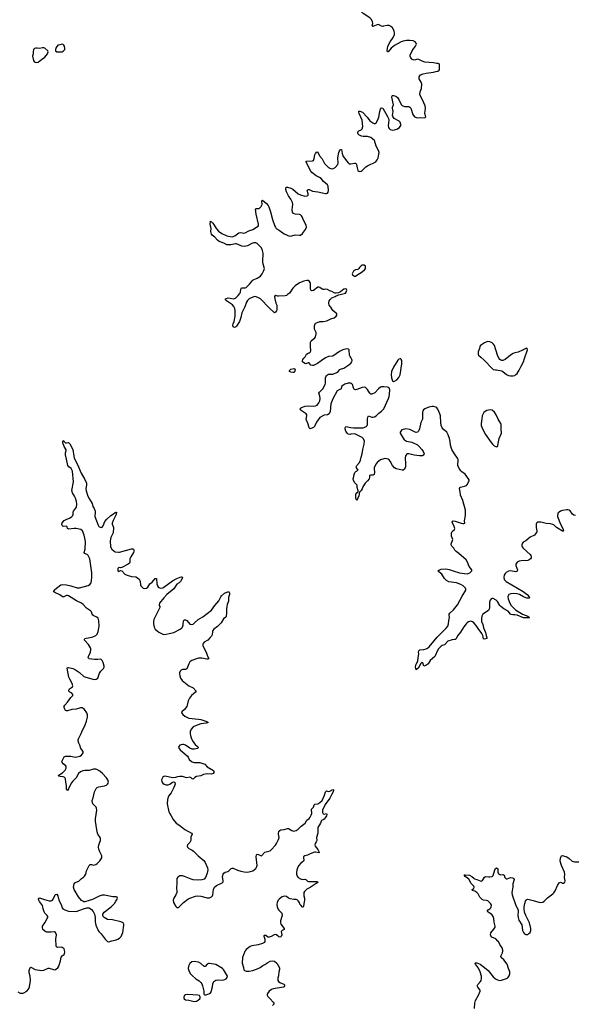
# Model space of a CAD drawing. Header units: inches. Extents: x 1550860 to 1685816, y 509127 to 640511.
# Tile 61 of 91: x 1613886 to 1624146, y 581949 to 600122. Entities that reach past the tile are written whole.
import ezdxf

# ---------------------------------------------------------------- set-up
doc = ezdxf.new("R2010")
doc.units = ezdxf.units.IN
doc.header["$MEASUREMENT"] = 0
for name, color, linetype in [('B6518', 7, 'Continuous'), ('B6519', 7, 'Continuous'), ('B6528', 7, 'Continuous'), ('B6529', 7, 'Continuous'), ('B6620', 7, 'Continuous')]:
    doc.layers.add(name, color=color, linetype=linetype)

msp = doc.modelspace()

# ---------------------------------------------------------------- linework, layer by layer
at = {"layer": 'B6518', "color": 6, "elevation": 600}
for points in [[(1613850, 582177), (1613896, 582156), (1613950, 582157), (1614021, 582190), (1614052, 582230), (1614067, 582270), (1614083, 582390), (1614077, 582470), (1614064, 582530), (1614061, 582570), (1614071, 582609), (1614090, 582636), (1614170, 582594), (1614287, 582573), (1614330, 582577), (1614410, 582616), (1614430, 582618), (1614510, 582589), (1614530, 582587), (1614550, 582592), (1614590, 582622), (1614610, 582650), (1614637, 582750), (1614650, 582817), (1614670, 582842), (1614709, 582870), (1614715, 582885), (1614718, 582910), (1614714, 582950), (1614705, 582970), (1614690, 582985), (1614670, 582997), (1614650, 583001), (1614590, 582995), (1614563, 583010), (1614557, 583030), (1614556, 583150), (1614564, 583230), (1614550, 583273), (1614529, 583289), (1614470, 583282), (1614390, 583280), (1614370, 583285), (1614350, 583297), (1614313, 583330), (1614307, 583367), (1614310, 583390), (1614353, 583450), (1614396, 583530), (1614404, 583550), (1614403, 583570), (1614392, 583590), (1614352, 583632), (1614338, 583658), (1614319, 583710), (1614305, 583770), (1614290, 583796), (1614250, 583844), (1614239, 583870), (1614234, 583890), (1614241, 583910), (1614250, 583914), (1614270, 583910), (1614342, 583882), (1614430, 583860), (1614470, 583860), (1614490, 583871), (1614504, 583890), (1614544, 583970), (1614550, 583976), (1614570, 583982), (1614590, 583951), (1614610, 583874), (1614655, 583790), (1614669, 583730), (1614685, 583710), (1614722, 583690), (1614789, 583671), (1614910, 583662), (1614950, 583669), (1615066, 583714), (1615129, 583731), (1615167, 583727), (1615190, 583715), (1615210, 583698), (1615241, 583661), (1615268, 583610), (1615278, 583550), (1615279, 583470), (1615290, 583411), (1615333, 583313), (1615347, 583290), (1615388, 583248), (1615464, 583150), (1615510, 583108), (1615530, 583103), (1615550, 583107), (1615590, 583121), (1615650, 583132), (1615697, 583150), (1615730, 583172), (1615758, 583202), (1615775, 583230), (1615790, 583275), (1615812, 583410), (1615811, 583431), (1615799, 583450), (1615756, 583470), (1615601, 583510), (1615510, 583514), (1615446, 583550), (1615428, 583570), (1615420, 583590), (1615420, 583610), (1615446, 583650), (1615573, 583750), (1615635, 583810), (1615664, 583850), (1615684, 583890), (1615693, 583910), (1615685, 583925), (1615666, 583930), (1615606, 583934), (1615450, 583963), (1615410, 583965), (1615352, 583948), (1615230, 583882), (1615170, 583867), (1615090, 583839), (1615070, 583842), (1615050, 583850), (1615030, 583864), (1614975, 583930), (1614890, 584070), (1614878, 584110), (1614894, 584170), (1614907, 584190), (1614930, 584206), (1614976, 584224), (1615028, 584270), (1615066, 584294), (1615086, 584314), (1615105, 584350), (1615123, 584410), (1615171, 584510), (1615190, 584528), (1615210, 584528), (1615250, 584516), (1615292, 584528), (1615315, 584545), (1615365, 584595), (1615401, 584650), (1615406, 584670), (1615401, 584690), (1615364, 584764), (1615347, 584810), (1615340, 584850), (1615349, 584890), (1615378, 584970), (1615381, 585010), (1615375, 585030), (1615330, 585092), (1615314, 585130), (1615301, 585250), (1615286, 585330), (1615287, 585373), (1615308, 585530), (1615306, 585570), (1615297, 585590), (1615239, 585650), (1615228, 585670), (1615225, 585710), (1615243, 585757), (1615266, 585870), (1615296, 585930), (1615319, 585950), (1615350, 585965), (1615450, 585979), (1615490, 585993), (1615510, 586010), (1615520, 586030), (1615524, 586050), (1615516, 586090), (1615488, 586130), (1615417, 586210), (1615364, 586250), (1615310, 586280), (1615290, 586287), (1615252, 586288), (1615170, 586265), (1615090, 586263), (1615050, 586257), (1615010, 586241), (1614973, 586210), (1614928, 586132), (1614867, 586070), (1614837, 586030), (1614790, 585926), (1614770, 585898), (1614750, 585914), (1614750, 585990), (1614737, 586050), (1614732, 586110), (1614725, 586125), (1614710, 586139), (1614690, 586146), (1614631, 586151), (1614610, 586158), (1614594, 586170), (1614676, 586224), (1614707, 586250), (1614724, 586270), (1614743, 586310), (1614743, 586330), (1614737, 586350), (1614687, 586390), (1614670, 586410), (1614664, 586430), (1614706, 586514), (1614730, 586526), (1614770, 586530), (1614830, 586528), (1614910, 586512), (1614970, 586522), (1614994, 586530), (1615025, 586550), (1615057, 586590), (1615057, 586617), (1615018, 586670), (1614995, 586735), (1614976, 586770), (1614964, 586810), (1614964, 586830), (1614970, 586851), (1615024, 586950), (1615047, 587010), (1615090, 587090), (1615123, 587177), (1615137, 587250), (1615138, 587290), (1615125, 587330), (1615080, 587390), (1615057, 587410), (1615039, 587419), (1615010, 587421), (1614930, 587398), (1614850, 587391), (1614770, 587364), (1614750, 587366), (1614734, 587374), (1614717, 587397), (1614706, 587430), (1614708, 587450), (1614717, 587470), (1614772, 587528), (1614830, 587610), (1614868, 587650), (1614867, 587670), (1614847, 587690), (1614810, 587712), (1614794, 587730), (1614792, 587750), (1614809, 587770), (1614863, 587810), (1614868, 587830), (1614855, 587870), (1614811, 587950), (1614795, 587990), (1614765, 588155), (1614770, 588163), (1614790, 588165), (1614870, 588149), (1614896, 588136), (1614990, 588076), (1615070, 588001), (1615091, 587991), (1615236, 587950), (1615275, 587945), (1615301, 587950), (1615329, 587971), (1615358, 588062), (1615384, 588096), (1615435, 588145), (1615446, 588170), (1615446, 588190), (1615430, 588256), (1615410, 588295), (1615390, 588312), (1615370, 588317), (1615329, 588311), (1615270, 588313), (1615170, 588328), (1615157, 588337), (1615152, 588350), (1615155, 588370), (1615194, 588450), (1615201, 588490), (1615199, 588510), (1615193, 588530), (1615159, 588590), (1615083, 588670), (1615080, 588690), (1615090, 588699), (1615112, 588708), (1615190, 588717), (1615237, 588730), (1615290, 588755), (1615317, 588783), (1615336, 588830), (1615354, 588930), (1615349, 589029), (1615333, 589073), (1615310, 589095), (1615257, 589117), (1615236, 589130), (1615224, 589150), (1615211, 589190), (1615195, 589210), (1615121, 589261), (1615057, 589330), (1615030, 589352), (1614938, 589398), (1614790, 589488), (1614770, 589494), (1614750, 589494), (1614690, 589462), (1614630, 589506), (1614534, 589550), (1614513, 589570), (1614524, 589590), (1614566, 589630), (1614647, 589690), (1614670, 589697), (1614750, 589690), (1614830, 589674), (1614950, 589634), (1614990, 589637), (1615150, 589680), (1615182, 589698), (1615205, 589730), (1615214, 589774), (1615219, 589830), (1615216, 589910), (1615206, 590000)], [(1615707, 590000), (1615699, 589990), (1615696, 589950), (1615710, 589939), (1615750, 589958), (1615770, 589948), (1615830, 589890), (1615869, 589870), (1615950, 589847), (1616030, 589838), (1616063, 589823), (1616090, 589796), (1616102, 589770), (1616109, 589750), (1616114, 589690), (1616124, 589670), (1616164, 589630), (1616190, 589624), (1616225, 589630), (1616250, 589647), (1616288, 589712), (1616330, 589742), (1616390, 589808), (1616410, 589805), (1616417, 589710), (1616430, 589670), (1616450, 589643), (1616490, 589629), (1616530, 589636), (1616550, 589645), (1616710, 589765), (1616790, 589810), (1616850, 589834), (1616877, 589837), (1616890, 589830), (1616886, 589810), (1616854, 589750), (1616832, 589730), (1616790, 589706), (1616730, 589616), (1616604, 589510), (1616547, 589450), (1616469, 589350), (1616462, 589330), (1616464, 589310), (1616473, 589290), (1616472, 589270), (1616379, 589090), (1616363, 589050), (1616355, 589010), (1616355, 588970), (1616369, 588910), (1616390, 588875), (1616422, 588842), (1616457, 588817), (1616530, 588781), (1616550, 588775), (1616590, 588778), (1616646, 588794), (1616730, 588810), (1616850, 588872), (1616883, 588897), (1616893, 588910), (1616906, 588950), (1616913, 589027), (1616930, 589047), (1616950, 589044), (1616971, 589031), (1617030, 588965), (1617050, 588958), (1617090, 588967), (1617110, 588982), (1617179, 589050), (1617270, 589101), (1617430, 589224), (1617487, 589310), (1617528, 589352), (1617563, 589397), (1617584, 589430), (1617600, 589470), (1617615, 589490), (1617670, 589535), (1617710, 589558), (1617730, 589564), (1617750, 589562), (1617757, 589557), (1617762, 589542), (1617762, 589510), (1617743, 589457), (1617742, 589390), (1617718, 589330), (1617709, 589290), (1617704, 589250), (1617707, 589170), (1617701, 589110), (1617690, 589096), (1617650, 589064), (1617604, 588990), (1617539, 588921), (1617471, 588870), (1617455, 588850), (1617444, 588830), (1617440, 588770), (1617430, 588745), (1617401, 588719), (1617360, 588670), (1617290, 588630), (1617273, 588610), (1617267, 588593), (1617266, 588570), (1617272, 588550), (1617330, 588450), (1617354, 588374), (1617376, 588330), (1617374, 588326), (1617361, 588319), (1617342, 588318), (1617250, 588335), (1617190, 588336), (1617150, 588328), (1617064, 588296), (1617030, 588273), (1617021, 588259), (1617007, 588233), (1616987, 588170), (1616970, 588143), (1616950, 588131), (1616890, 588126), (1616870, 588117), (1616850, 588096), (1616839, 588070), (1616838, 588050), (1616843, 588010), (1616858, 587970), (1616887, 587927), (1617010, 587828), (1617090, 587788), (1617142, 587730), (1617134, 587710), (1617060, 587650), (1617020, 587600), (1616997, 587550), (1616979, 587470), (1616970, 587448), (1616930, 587392), (1616879, 587350), (1616875, 587330), (1616880, 587320), (1616898, 587298), (1616933, 587270), (1617012, 587232), (1617187, 587213), (1617230, 587204), (1617344, 587170), (1617364, 587150), (1617330, 587138), (1617230, 587126), (1617130, 587090), (1617090, 587068), (1617055, 587030), (1617044, 587010), (1617037, 586990), (1617032, 586950), (1617040, 586910), (1617054, 586870), (1617078, 586810), (1617106, 586766), (1617124, 586744), (1617171, 586710), (1617185, 586690), (1617170, 586670), (1617110, 586658), (1617070, 586659), (1617030, 586679), (1616950, 586731), (1616910, 586744), (1616890, 586743), (1616846, 586730), (1616822, 586710), (1616820, 586690), (1616828, 586670), (1616850, 586644), (1616982, 586530), (1616997, 586510), (1617017, 586470), (1617050, 586435), (1617070, 586423), (1617107, 586410), (1617210, 586409), (1617303, 586383), (1617347, 586330), (1617462, 586262), (1617473, 586250), (1617474, 586230), (1617459, 586210), (1617430, 586196), (1617350, 586200), (1617310, 586197), (1617282, 586190), (1617232, 586168), (1617150, 586151), (1617123, 586137), (1617090, 586107), (1617070, 586111), (1617050, 586132), (1617030, 586143), (1616970, 586131), (1616950, 586133), (1616890, 586152), (1616845, 586155), (1616798, 586150), (1616763, 586137), (1616710, 586127), (1616570, 586158), (1616550, 586156), (1616530, 586143), (1616504, 586090), (1616510, 586055), (1616527, 586030), (1616553, 586010), (1616590, 585997), (1616630, 585999), (1616658, 586010), (1616710, 586051), (1616730, 586056), (1616750, 586042), (1616755, 586010), (1616735, 585950), (1616685, 585855), (1616636, 585790), (1616616, 585730), (1616611, 585650), (1616642, 585502), (1616655, 585475), (1616685, 585430), (1616720, 585360), (1616775, 585295), (1616846, 585250), (1616938, 585178), (1617058, 585110), (1617068, 585090), (1617047, 585033), (1617046, 584970), (1617030, 584938), (1616982, 584890), (1616978, 584870), (1616986, 584850), (1617010, 584826), (1617070, 584796), (1617097, 584777), (1617183, 584690), (1617285, 584605), (1617309, 584569), (1617352, 584470), (1617363, 584430), (1617350, 584370), (1617319, 584290), (1617290, 584260), (1617250, 584244), (1617170, 584238), (1617090, 584244), (1617050, 584256), (1616930, 584309), (1616890, 584320), (1616842, 584318), (1616824, 584310), (1616806, 584294), (1616790, 584270), (1616785, 584250), (1616791, 584171), (1616783, 584110), (1616787, 584010), (1616772, 583968), (1616733, 583910), (1616722, 583870), (1616729, 583830), (1616770, 583756), (1616790, 583736), (1616810, 583738), (1616830, 583750), (1616912, 583828), (1616993, 583887), (1617031, 583909), (1617130, 583945), (1617170, 583951), (1617230, 583946), (1617350, 583915), (1617390, 583917), (1617427, 583933), (1617445, 583950), (1617452, 583968), (1617464, 584070), (1617483, 584110), (1617520, 584140), (1617626, 584190), (1617642, 584210), (1617645, 584230), (1617631, 584310), (1617642, 584350), (1617654, 584370), (1617681, 584390), (1617730, 584400), (1617750, 584410), (1617790, 584453), (1617810, 584460), (1617830, 584460), (1617910, 584426), (1617970, 584406), (1618030, 584395), (1618089, 584389), (1618150, 584399), (1618190, 584415), (1618224, 584436), (1618244, 584456), (1618267, 584493), (1618269, 584511), (1618251, 584669), (1618256, 584710), (1618270, 584722), (1618294, 584714), (1618330, 584693), (1618350, 584692), (1618410, 584755), (1618435, 584765), (1618510, 584781), (1618530, 584799), (1618612, 584888), (1618630, 584914), (1618667, 584990), (1618679, 585030), (1618663, 585090), (1618663, 585110), (1618669, 585131), (1618690, 585158), (1618710, 585170), (1618770, 585175), (1618830, 585195), (1618850, 585193), (1618910, 585155), (1618930, 585148), (1618950, 585146), (1618990, 585157), (1619030, 585183), (1619084, 585236), (1619155, 585290), (1619191, 585349), (1619230, 585380), (1619250, 585404), (1619270, 585438), (1619279, 585470), (1619277, 585550), (1619310, 585590), (1619322, 585630), (1619337, 585643), (1619389, 585651), (1619410, 585660), (1619430, 585673), (1619470, 585713), (1619517, 585810), (1619530, 585873), (1619550, 585890), (1619590, 585877), (1619610, 585883), (1619670, 585914), (1619678, 585910), (1619681, 585901), (1619676, 585870), (1619643, 585817), (1619610, 585754), (1619524, 585636), (1619476, 585530), (1619479, 585490), (1619490, 585466), (1619510, 585460), (1619550, 585470), (1619555, 585455), (1619551, 585430), (1619529, 585390), (1619510, 585367), (1619490, 585351), (1619460, 585340), (1619450, 585330), (1619448, 585310), (1619438, 585290), (1619393, 585210), (1619389, 585110), (1619368, 585030), (1619370, 584970), (1619363, 584950), (1619341, 584919), (1619337, 584890), (1619341, 584870), (1619390, 584806), (1619412, 584770), (1619418, 584750), (1619410, 584743), (1619350, 584758), (1619330, 584755), (1619250, 584728), (1619199, 584701), (1619150, 584687), (1619130, 584676), (1619125, 584670), (1619124, 584650), (1619135, 584610), (1619127, 584590), (1619070, 584545), (1619038, 584510), (1619010, 584453), (1618996, 584390), (1618996, 584350), (1619010, 584314), (1619031, 584290), (1619070, 584266), (1619110, 584253), (1619150, 584256), (1619170, 584250), (1619203, 584223), (1619217, 584217), (1619370, 584215), (1619392, 584210), (1619380, 584190), (1619252, 584108), (1619190, 584073), (1619144, 584030), (1619136, 584010), (1619132, 583970), (1619132, 583950), (1619146, 583906), (1619147, 583870), (1619126, 583766), (1619128, 583752), (1619117, 583743), (1619110, 583743), (1619076, 583776), (1619060, 583800), (1619050, 583830), (1619030, 583858), (1619010, 583875), (1618990, 583881), (1618950, 583882), (1618878, 583898), (1618850, 583910), (1618810, 583938), (1618770, 583946), (1618730, 583931), (1618683, 583897), (1618661, 583870), (1618641, 583830), (1618634, 583790), (1618638, 583750), (1618653, 583710), (1618670, 583687), (1618711, 583651), (1618724, 583630), (1618730, 583590), (1618729, 583570), (1618705, 583490), (1618701, 583450), (1618710, 583426), (1618772, 583348), (1618771, 583330), (1618730, 583314), (1618717, 583290), (1618726, 583230), (1618717, 583203), (1618710, 583195), (1618690, 583187), (1618670, 583195), (1618630, 583230), (1618610, 583236), (1618583, 583230), (1618530, 583201), (1618490, 583188), (1618470, 583191), (1618430, 583216), (1618403, 583217), (1618396, 583210), (1618396, 583204), (1618413, 583153), (1618415, 583130), (1618413, 583107), (1618404, 583090), (1618370, 583071), (1618292, 583048), (1618170, 583030), (1618141, 583019), (1618070, 582959), (1618047, 582933), (1618016, 582864), (1617999, 582810), (1617995, 582710), (1618021, 582630), (1618027, 582587), (1618035, 582570), (1618070, 582561), (1618123, 582563), (1618190, 582576), (1618290, 582610), (1618329, 582630), (1618375, 582665), (1618410, 582681), (1618470, 582723), (1618510, 582744), (1618550, 582753), (1618590, 582743), (1618633, 582710), (1618684, 582624), (1618684, 582590), (1618672, 582550), (1618663, 582477), (1618650, 582430), (1618654, 582390), (1618666, 582370), (1618689, 582350), (1618761, 582321), (1618777, 582310), (1618778, 582290), (1618768, 582272), (1618755, 582265), (1618567, 582233), (1618536, 582224), (1618493, 582190), (1618463, 582150), (1618456, 582130), (1618458, 582118), (1618470, 582091), (1618510, 582053), (1618565, 581990), (1618580, 581970), (1618581, 581950), (1618557, 581930)]]:
    msp.add_lwpolyline(points, dxfattribs=at)
for points in [[(1617110, 582737), (1617066, 582730), (1617030, 582704), (1617001, 582650), (1616997, 582610), (1617013, 582553), (1617041, 582510), (1617070, 582480), (1617140, 582420), (1617201, 582381), (1617233, 582353), (1617248, 582330), (1617261, 582290), (1617285, 582190), (1617284, 582144), (1617291, 582131), (1617304, 582124), (1617330, 582126), (1617390, 582147), (1617414, 582170), (1617430, 582203), (1617446, 582270), (1617454, 582330), (1617471, 582370), (1617510, 582396), (1617550, 582398), (1617627, 582393), (1617673, 582407), (1617698, 582422), (1617717, 582443), (1617721, 582470), (1617651, 582590), (1617632, 582610), (1617510, 582684), (1617390, 582705), (1617370, 582704), (1617350, 582691), (1617310, 582646), (1617290, 582646), (1617230, 582704), (1617190, 582729)], [(1616990, 582130), (1616950, 582122), (1616931, 582110), (1616918, 582090), (1616915, 582070), (1616923, 582050), (1616950, 582034), (1617010, 582027), (1617110, 581999), (1617150, 582005), (1617190, 582029), (1617210, 582050), (1617218, 582070), (1617221, 582090), (1617209, 582110), (1617177, 582117)]]:
    msp.add_lwpolyline(points, close=True, dxfattribs=at)
at = {"layer": 'B6519', "color": 6}
for points, elevation in [([(1614310, 599604), (1614250, 599589), (1614210, 599598), (1614182, 599598), (1614158, 599590), (1614143, 599570), (1614135, 599530), (1614133, 599490), (1614123, 599450), (1614142, 599370), (1614155, 599350), (1614170, 599337), (1614190, 599331), (1614230, 599339), (1614289, 599390), (1614353, 599427), (1614401, 599490), (1614409, 599510), (1614412, 599530), (1614403, 599550), (1614350, 599594), (1614330, 599603)], 700), ([(1614669, 599671), (1614630, 599656), (1614590, 599649), (1614559, 599610), (1614546, 599570), (1614546, 599546), (1614570, 599526), (1614610, 599528), (1614670, 599531), (1614690, 599538), (1614717, 599570), (1614720, 599590), (1614712, 599630), (1614703, 599650), (1614690, 599663)], 700), ([(1618930, 593608), (1618890, 593614), (1618869, 593630), (1618866, 593650), (1618890, 593671), (1618950, 593685), (1618972, 593670), (1618966, 593654), (1618965, 593630), (1618950, 593610)], 600)]:
    msp.add_lwpolyline(points, close=True, dxfattribs=dict(at, elevation=elevation))
at = {"layer": 'B6519', "color": 6, "elevation": 600}
for points in [[(1620000, 593884), (1619986, 593906), (1619978, 593930), (1619969, 594029), (1619959, 594039), (1619930, 594049), (1619870, 594036), (1619854, 594026), (1619790, 594000), (1619670, 593913), (1619590, 593904), (1619530, 593878), (1619450, 593828), (1619383, 593777), (1619310, 593742), (1619290, 593739), (1619264, 593744), (1619236, 593776), (1619230, 593789), (1619210, 593789), (1619171, 593769), (1619150, 593775), (1619109, 593809), (1619107, 593827), (1619113, 593850), (1619130, 593874), (1619159, 593901), (1619181, 593950), (1619210, 593967), (1619230, 593971), (1619250, 593987), (1619261, 594010), (1619264, 594030), (1619256, 594070), (1619254, 594170), (1619270, 594196), (1619335, 594250), (1619349, 594271), (1619363, 594317), (1619361, 594350), (1619330, 594410), (1619330, 594470), (1619341, 594510), (1619350, 594521), (1619413, 594547), (1619430, 594550), (1619490, 594549), (1619556, 594564), (1619630, 594599), (1619690, 594622), (1619729, 594650), (1619742, 594670), (1619743, 594690), (1619670, 594752), (1619633, 594813), (1619603, 594850), (1619592, 594890), (1619602, 594930), (1619620, 594960), (1619650, 594991), (1619709, 595011), (1619733, 595027), (1619777, 595043), (1619904, 595076), (1619915, 595090), (1619928, 595130), (1619918, 595150), (1619910, 595153), (1619870, 595149), (1619810, 595101), (1619770, 595082), (1619730, 595075), (1619710, 595075), (1619690, 595082), (1619650, 595104), (1619610, 595119), (1619570, 595144), (1619531, 595149), (1619510, 595141), (1619490, 595140), (1619470, 595147), (1619430, 595179), (1619410, 595187), (1619390, 595184), (1619310, 595124), (1619279, 595119), (1619266, 595126), (1619258, 595150), (1619258, 595250), (1619251, 595271), (1619237, 595290), (1619210, 595305), (1619190, 595308), (1619130, 595295), (1619050, 595262), (1618970, 595209), (1618930, 595168), (1618866, 595074), (1618833, 595047), (1618810, 595034), (1618790, 595027), (1618670, 595021), (1618650, 595021), (1618610, 595033), (1618605, 595030), (1618591, 595010), (1618596, 594970), (1618618, 594890), (1618633, 594853), (1618636, 594804), (1618633, 594770), (1618626, 594750), (1618610, 594723), (1618590, 594709), (1618490, 594803), (1618334, 594970), (1618297, 594990), (1618250, 595008), (1618230, 595011), (1618190, 595003), (1618122, 594970), (1618090, 594936), (1618076, 594910), (1618041, 594819), (1617986, 594710), (1617972, 594628), (1617947, 594553), (1617890, 594468), (1617871, 594449), (1617850, 594440), (1617830, 594450), (1617825, 594485), (1617828, 594510), (1617848, 594552), (1617867, 594650), (1617867, 594747), (1617861, 594790), (1617841, 594830), (1617816, 594856), (1617704, 594930), (1617688, 594950), (1617687, 594970), (1617702, 594978), (1617734, 594986), (1617770, 594984), (1617830, 594971), (1617850, 594973), (1617870, 594982), (1617922, 595030), (1617954, 595070), (1617961, 595090), (1617971, 595149), (1617982, 595170), (1618005, 595175), (1618050, 595171), (1618070, 595180), (1618130, 595238), (1618190, 595312), (1618213, 595327), (1618272, 595350), (1618305, 595370), (1618331, 595390), (1618366, 595430), (1618396, 595490), (1618404, 595530), (1618381, 595610), (1618373, 595650), (1618379, 595810), (1618370, 595864), (1618349, 595910), (1618310, 595957), (1618273, 595993), (1618245, 596005), (1618210, 596006), (1618170, 595990), (1618090, 595947), (1618030, 595936), (1617990, 595943), (1617890, 595983), (1617870, 595983), (1617784, 595964), (1617710, 595966), (1617658, 595998), (1617568, 596030), (1617540, 596050), (1617490, 596110), (1617442, 596142), (1617426, 596166), (1617415, 596210), (1617419, 596270), (1617406, 596350), (1617410, 596405), (1617414, 596394), (1617430, 596389), (1617450, 596365), (1617523, 596263), (1617560, 596220), (1617616, 596176), (1617713, 596133), (1617770, 596119), (1617810, 596116), (1617856, 596130), (1617930, 596186), (1617968, 596192), (1618010, 596184), (1618050, 596186), (1618117, 596223), (1618190, 596251), (1618261, 596290), (1618288, 596312), (1618295, 596330), (1618296, 596350), (1618252, 596530), (1618238, 596622), (1618246, 596634), (1618310, 596640), (1618346, 596674), (1618362, 596710), (1618359, 596770), (1618360, 596780), (1618370, 596790), (1618442, 596730), (1618473, 596693), (1618486, 596670), (1618517, 596577), (1618554, 596434), (1618597, 596310), (1618607, 596290), (1618625, 596270), (1618679, 596239), (1618768, 596170), (1618868, 596128), (1618910, 596131), (1618970, 596153), (1619050, 596142), (1619074, 596146), (1619110, 596176), (1619164, 596250), (1619180, 596290), (1619178, 596330), (1619124, 596424), (1619102, 596482), (1619090, 596504), (1619070, 596519), (1619050, 596525), (1618970, 596531), (1618945, 596545), (1618926, 596570), (1618917, 596610), (1618929, 596710), (1618923, 596750), (1618893, 596810), (1618848, 596868), (1618810, 596947), (1618800, 596990), (1618802, 597018), (1618810, 597028), (1618830, 597030), (1618895, 597015), (1618930, 596995), (1619030, 596910), (1619071, 596889), (1619154, 596866), (1619192, 596868), (1619206, 596874), (1619214, 596886), (1619214, 596910), (1619194, 596970), (1619210, 596988), (1619230, 596985), (1619290, 596959), (1619390, 596946), (1619530, 596913), (1619550, 596913), (1619570, 596921), (1619582, 596938), (1619590, 596970), (1619580, 597050), (1619570, 597071), (1619496, 597136), (1619450, 597191), (1619423, 597210), (1619360, 597240), (1619282, 597302), (1619263, 597323), (1619179, 597490), (1619179, 597510), (1619290, 597516), (1619310, 597525), (1619323, 597557), (1619339, 597630), (1619350, 597654), (1619370, 597683), (1619390, 597676), (1619420, 597610), (1619474, 597554), (1619517, 597470), (1619550, 597430), (1619590, 597394), (1619610, 597382), (1619630, 597373), (1619670, 597372), (1619710, 597393), (1619759, 597450), (1619767, 597473), (1619762, 597570), (1619778, 597670), (1619790, 597701), (1619810, 597724), (1619830, 597725), (1619841, 597650), (1619859, 597599), (1619950, 597478), (1619970, 597462), (1619990, 597459), (1620000, 597461)], [(1620000, 593412), (1619990, 593414), (1619950, 593411), (1619890, 593392), (1619850, 593373), (1619826, 593350), (1619822, 593310), (1619773, 593287), (1619750, 593271), (1619670, 593126), (1619629, 593030), (1619618, 592890), (1619602, 592850), (1619570, 592830), (1619510, 592821), (1619430, 592781), (1619366, 592694), (1619330, 592612), (1619310, 592595), (1619264, 592576), (1619250, 592573), (1619230, 592586), (1619216, 592656), (1619180, 592730), (1619178, 592750), (1619191, 592810), (1619191, 592831), (1619173, 592850), (1619081, 592910), (1619067, 592930), (1619069, 592950), (1619090, 592966), (1619159, 592990), (1619210, 592996), (1619310, 592986), (1619350, 592994), (1619377, 593010), (1619410, 593053), (1619427, 593090), (1619435, 593130), (1619431, 593171), (1619410, 593230), (1619421, 593250), (1619482, 593310), (1619524, 593390), (1619531, 593411), (1619535, 593510), (1619539, 593530), (1619550, 593551), (1619570, 593570), (1619590, 593578), (1619670, 593582), (1619741, 593610), (1619768, 593630), (1619796, 593664), (1619810, 593672), (1619870, 593688), (1619962, 593750), (1620000, 593783)], [(1620000, 592469), (1619987, 592467), (1619950, 592470), (1619930, 592489), (1619910, 592529), (1619896, 592570), (1619894, 592590), (1619910, 592611), (1620000, 592596)], [(1615206, 590000), (1615190, 590130), (1615181, 590170), (1615166, 590206), (1615150, 590232), (1615130, 590250), (1615084, 590270), (1615078, 590290), (1615095, 590350), (1615101, 590490), (1615092, 590552), (1615077, 590610), (1615048, 590688), (1615014, 590714), (1614930, 590733), (1614890, 590732), (1614790, 590717), (1614770, 590730), (1614763, 590763), (1614753, 590773), (1614688, 590768), (1614670, 590784), (1614663, 590803), (1614670, 590833), (1614710, 590879), (1614743, 590897), (1614820, 590930), (1614848, 590950), (1614865, 590970), (1614873, 590990), (1614872, 591030), (1614877, 591050), (1614937, 591123), (1614943, 591177), (1614938, 591230), (1614918, 591290), (1614899, 591330), (1614861, 591390), (1614850, 591430), (1614883, 591590), (1614861, 591790), (1614837, 591837), (1614792, 591872), (1614775, 591895), (1614748, 592010), (1614734, 592090), (1614733, 592127), (1614747, 592170), (1614745, 592185), (1614710, 592247), (1614684, 592310), (1614684, 592336), (1614690, 592354), (1614710, 592342), (1614713, 592330), (1614730, 592313), (1614750, 592311), (1614790, 592318), (1614810, 592294), (1614869, 592190), (1614884, 592064), (1614893, 592033), (1614923, 591970), (1614955, 591915), (1615024, 591750), (1615090, 591636), (1615122, 591570), (1615123, 591530), (1615106, 591470), (1615112, 591428), (1615144, 591330), (1615174, 591270), (1615224, 591190), (1615235, 591135), (1615260, 591100), (1615280, 591050), (1615283, 591030), (1615274, 590950), (1615333, 590790), (1615350, 590769), (1615370, 590755), (1615390, 590750), (1615410, 590757), (1615430, 590778), (1615460, 590860), (1615495, 590905), (1615568, 590972), (1615619, 591001), (1615650, 591028), (1615670, 591035), (1615672, 591032), (1615666, 590990), (1615610, 590879), (1615595, 590830), (1615595, 590810), (1615614, 590770), (1615618, 590750), (1615612, 590650), (1615570, 590564), (1615555, 590505), (1615565, 590390), (1615586, 590350), (1615631, 590310), (1615650, 590301), (1615710, 590291), (1615730, 590293), (1615950, 590354), (1615975, 590355), (1615989, 590349), (1615996, 590336), (1615997, 590310), (1615989, 590290), (1615938, 590210), (1615920, 590170), (1615920, 590110), (1615913, 590090), (1615888, 590070), (1615770, 590009), (1615750, 590002), (1615730, 590009), (1615710, 590004), (1615707, 590000)]]:
    msp.add_lwpolyline(points, dxfattribs=at)
at = {"layer": 'B6528', "color": 6, "elevation": 600}
for points in [[(1623067, 590000), (1623076, 589970), (1623074, 589946), (1623047, 589933), (1622950, 589950), (1622910, 589945), (1622870, 589921), (1622850, 589900), (1622833, 589870), (1622823, 589830), (1622832, 589790), (1622868, 589750), (1623184, 589570), (1623254, 589510), (1623293, 589470), (1623299, 589450), (1623295, 589445), (1623278, 589442), (1623250, 589446), (1623190, 589468), (1623114, 589514), (1623070, 589525), (1623010, 589532), (1622955, 589525), (1622919, 589510), (1622905, 589490), (1622901, 589470), (1622908, 589430), (1622938, 589350), (1622964, 589310), (1623010, 589259), (1623044, 589230), (1623168, 589148), (1623270, 589113), (1623297, 589090), (1623295, 589085), (1623190, 589080), (1623070, 589130), (1623030, 589137), (1622990, 589137), (1622964, 589144), (1622950, 589152), (1622903, 589203), (1622826, 589250), (1622771, 589290), (1622752, 589312), (1622710, 589385), (1622685, 589410), (1622630, 589439), (1622610, 589440), (1622590, 589433), (1622571, 589409), (1622560, 589370), (1622564, 589270), (1622558, 589242), (1622540, 589220), (1622440, 589150), (1622418, 589110), (1622412, 589070), (1622416, 589016), (1622438, 588958), (1622450, 588896), (1622486, 588810), (1622497, 588757), (1622515, 588710), (1622510, 588698), (1622470, 588690), (1622450, 588697), (1622435, 588755), (1622421, 588790), (1622350, 588885), (1622318, 588938), (1622270, 588991), (1622250, 589007), (1622230, 589016), (1622210, 589019), (1622175, 589010), (1622150, 588992), (1622130, 588970), (1622090, 588916), (1622024, 588816), (1621973, 588750), (1621948, 588692), (1621930, 588684), (1621870, 588677), (1621790, 588653), (1621730, 588585), (1621690, 588574), (1621670, 588562), (1621635, 588530), (1621621, 588510), (1621596, 588464), (1621567, 588393), (1621551, 588370), (1621467, 588293), (1621427, 588233), (1621395, 588210), (1621350, 588189), (1621331, 588250), (1621310, 588255), (1621288, 588232), (1621254, 588166), (1621210, 588122), (1621199, 588139), (1621195, 588175), (1621210, 588228), (1621238, 588282), (1621244, 588350), (1621259, 588410), (1621251, 588450), (1621254, 588470), (1621274, 588490), (1621350, 588500), (1621390, 588512), (1621415, 588525), (1621450, 588549), (1621596, 588724), (1621761, 588890), (1621791, 588930), (1621805, 588970), (1621811, 589030), (1621825, 589090), (1621814, 589130), (1621816, 589150), (1621830, 589170), (1621899, 589230), (1621970, 589325), (1622055, 589485), (1622125, 589590), (1622127, 589610), (1622117, 589630), (1622074, 589670), (1622030, 589697), (1621950, 589725), (1621808, 589748), (1621769, 589769), (1621728, 589810), (1621682, 589890), (1621625, 589930), (1621609, 589950), (1621639, 589970), (1621670, 589981), (1621752, 589988), (1621817, 589977), (1621890, 589948), (1622010, 589913), (1622150, 589896), (1622170, 589898), (1622197, 589910), (1622219, 589930), (1622233, 589950), (1622233, 589970), (1622210, 590000)], [(1622287, 581873), (1622293, 581970), (1622303, 582017), (1622360, 582120), (1622387, 582190), (1622387, 582210), (1622344, 582264), (1622334, 582290), (1622343, 582317), (1622397, 582370), (1622407, 582390), (1622414, 582426), (1622413, 582470), (1622391, 582550), (1622359, 582619), (1622300, 582690), (1622297, 582710), (1622305, 582715), (1622330, 582714), (1622389, 582690), (1622470, 582630), (1622534, 582574), (1622630, 582454), (1622670, 582420), (1622710, 582398), (1622750, 582390), (1622785, 582395), (1622822, 582410), (1622876, 582424), (1622900, 582440), (1622925, 582475), (1622936, 582510), (1622934, 582550), (1622910, 582610), (1622888, 582688), (1622827, 582767), (1622777, 582810), (1622769, 582829), (1622775, 582850), (1622801, 582899), (1622808, 582930), (1622807, 582950), (1622792, 582992), (1622749, 583050), (1622726, 583106), (1622717, 583117), (1622677, 583157), (1622603, 583190), (1622585, 583210), (1622579, 583230), (1622588, 583270), (1622644, 583336), (1622664, 583370), (1622664, 583390), (1622645, 583465), (1622641, 583530), (1622630, 583570), (1622604, 583604), (1622535, 583650), (1622520, 583670), (1622536, 583690), (1622565, 583710), (1622584, 583730), (1622594, 583750), (1622596, 583770), (1622591, 583790), (1622578, 583810), (1622530, 583857), (1622507, 583867), (1622450, 583874), (1622426, 583886), (1622385, 583925), (1622350, 583985), (1622330, 584010), (1622290, 584035), (1622249, 584050), (1622243, 584070), (1622270, 584088), (1622281, 584110), (1622272, 584130), (1622220, 584180), (1622179, 584259), (1622158, 584278), (1622110, 584309), (1622095, 584330), (1622102, 584338), (1622110, 584340), (1622190, 584334), (1622236, 584310), (1622270, 584275), (1622286, 584266), (1622330, 584253), (1622390, 584227), (1622410, 584224), (1622430, 584233), (1622470, 584298), (1622490, 584310), (1622550, 584299), (1622570, 584301), (1622610, 584308), (1622630, 584325), (1622658, 584430), (1622670, 584451), (1622690, 584471), (1622717, 584450), (1622718, 584390), (1622730, 584359), (1622750, 584343), (1622770, 584341), (1622810, 584347), (1622830, 584331), (1622845, 584290), (1622867, 584267), (1622890, 584265), (1622950, 584287), (1622986, 584286), (1622999, 584279), (1623009, 584269), (1623015, 584250), (1622993, 584170), (1622991, 584109), (1622973, 584010), (1622979, 583970), (1623047, 583770), (1623091, 583690), (1623093, 583670), (1623087, 583593), (1623089, 583549), (1623103, 583503), (1623157, 583417), (1623173, 583310), (1623190, 583276), (1623210, 583250), (1623230, 583238), (1623250, 583235), (1623270, 583239), (1623290, 583253), (1623310, 583277), (1623322, 583310), (1623326, 583350), (1623299, 583450), (1623232, 583590), (1623209, 583650), (1623202, 583710), (1623204, 583750), (1623214, 583810), (1623225, 583850), (1623236, 583870), (1623250, 583884), (1623270, 583891), (1623370, 583867), (1623470, 583834), (1623512, 583828), (1623545, 583835), (1623570, 583850), (1623630, 583916), (1623730, 583988), (1623750, 584008), (1623774, 584046), (1623818, 584142), (1623850, 584191), (1623870, 584201), (1623890, 584198), (1623910, 584185), (1623930, 584185), (1623950, 584202), (1623959, 584230), (1623949, 584289), (1623950, 584350), (1623944, 584390), (1623890, 584510), (1623867, 584590), (1623873, 584647), (1623882, 584678), (1623890, 584691), (1623910, 584694), (1623930, 584691), (1623990, 584668), (1624030, 584640), (1624090, 584589), (1624130, 584578), (1624210, 584578)]]:
    msp.add_lwpolyline(points, dxfattribs=at)
at = {"layer": 'B6529', "color": 6, "elevation": 600}
for points in [[(1620000, 597461), (1620070, 597473), (1620092, 597472), (1620107, 597450), (1620115, 597390), (1620130, 597341), (1620150, 597323), (1620170, 597321), (1620190, 597325), (1620210, 597338), (1620277, 597403), (1620310, 597426), (1620460, 597500), (1620490, 597533), (1620505, 597575), (1620524, 597670), (1620511, 597710), (1620469, 597789), (1620436, 597890), (1620410, 597919), (1620367, 597950), (1620310, 597968), (1620230, 597964), (1620199, 597970), (1620150, 597998), (1620138, 598010), (1620130, 598029), (1620132, 598050), (1620147, 598070), (1620190, 598090), (1620210, 598110), (1620221, 598150), (1620211, 598270), (1620153, 598390), (1620147, 598413), (1620147, 598433), (1620170, 598434), (1620215, 598415), (1620303, 598323), (1620350, 598256), (1620410, 598215), (1620430, 598205), (1620450, 598205), (1620470, 598219), (1620496, 598264), (1620516, 598324), (1620536, 598430), (1620550, 598468), (1620570, 598493), (1620590, 598488), (1620676, 598336), (1620695, 598295), (1620700, 598270), (1620693, 598167), (1620699, 598130), (1620710, 598113), (1620730, 598098), (1620770, 598085), (1620810, 598087), (1620850, 598099), (1620897, 598130), (1620922, 598170), (1620924, 598190), (1620911, 598230), (1620894, 598250), (1620799, 598299), (1620774, 598334), (1620772, 598352), (1620781, 598430), (1620770, 598490), (1620772, 598510), (1620788, 598552), (1620756, 598690), (1620763, 598717), (1620770, 598725), (1620790, 598724), (1620830, 598710), (1620863, 598683), (1620885, 598650), (1620930, 598558), (1620950, 598535), (1620990, 598521), (1621070, 598518), (1621093, 598510), (1621107, 598487), (1621146, 598370), (1621175, 598330), (1621230, 598311), (1621295, 598315), (1621368, 598312), (1621388, 598330), (1621369, 598390), (1621380, 598490), (1621374, 598530), (1621350, 598589), (1621280, 598730), (1621275, 598750), (1621281, 598790), (1621304, 598850), (1621310, 598930), (1621301, 598970), (1621265, 599030), (1621261, 599050), (1621264, 599070), (1621290, 599102), (1621336, 599124), (1621390, 599136), (1621530, 599151), (1621570, 599166), (1621610, 599172), (1621630, 599192), (1621636, 599210), (1621635, 599290), (1621630, 599306), (1621615, 599315), (1621590, 599313), (1621530, 599325), (1621370, 599337), (1621316, 599356), (1621255, 599390), (1621235, 599395), (1621170, 599377), (1621150, 599379), (1621130, 599391), (1621101, 599430), (1621096, 599450), (1621098, 599470), (1621127, 599533), (1621158, 599582), (1621196, 599630), (1621214, 599670), (1621208, 599690), (1621190, 599710), (1621149, 599730), (1621090, 599737), (1621030, 599735), (1620970, 599724), (1620930, 599711), (1620810, 599647), (1620744, 599596), (1620690, 599526), (1620675, 599530), (1620669, 599550), (1620684, 599630), (1620728, 599712), (1620784, 599790), (1620804, 599850), (1620807, 599870), (1620802, 599910), (1620795, 599930), (1620770, 599971), (1620739, 599999), (1620736, 600000)], [(1620421, 600000), (1620410, 599995), (1620401, 600000)], [(1620605, 600000), (1620590, 599997), (1620570, 600000), (1620570, 600000)], [(1620000, 593783), (1620008, 593790), (1620021, 593810), (1620026, 593830), (1620021, 593850), (1620000, 593884)], [(1620000, 592596), (1620049, 592589), (1620230, 592590), (1620261, 592599), (1620286, 592614), (1620301, 592630), (1620308, 592650), (1620310, 592751), (1620317, 592783), (1620330, 592808), (1620390, 592785), (1620410, 592783), (1620436, 592790), (1620469, 592810), (1620520, 592860), (1620570, 592896), (1620610, 592940), (1620697, 593130), (1620711, 593170), (1620717, 593210), (1620720, 593290), (1620710, 593324), (1620694, 593334), (1620678, 593338), (1620608, 593348), (1620570, 593347), (1620550, 593338), (1620510, 593310), (1620443, 593237), (1620390, 593211), (1620370, 593210), (1620350, 593227), (1620330, 593267), (1620310, 593294), (1620271, 593331), (1620250, 593340), (1620210, 593336), (1620110, 593296), (1620090, 593292), (1620070, 593298), (1620058, 593310), (1620048, 593328), (1620032, 593390), (1620010, 593410), (1620000, 593412)], [(1622210, 590000), (1622188, 590028), (1622156, 590110), (1622130, 590150), (1621996, 590270), (1621946, 590306), (1621924, 590330), (1621901, 590370), (1621863, 590403), (1621851, 590430), (1621855, 590450), (1621881, 590510), (1621883, 590530), (1621862, 590590), (1621857, 590650), (1621870, 590678), (1621915, 590710), (1621920, 590730), (1621908, 590770), (1621870, 590849), (1621875, 590865), (1621890, 590872), (1621930, 590867), (1622035, 590830), (1622070, 590822), (1622090, 590822), (1622104, 590830), (1622099, 590870), (1622121, 590970), (1622116, 591070), (1622066, 591250), (1622025, 591345), (1622020, 591410), (1622010, 591470), (1622012, 591488), (1622024, 591496), (1622102, 591510), (1622134, 591526), (1622152, 591548), (1622176, 591590), (1622184, 591610), (1622185, 591630), (1622110, 591735), (1622050, 591776), (1622033, 591793), (1622008, 591830), (1621979, 591890), (1621974, 591926), (1621985, 591970), (1621983, 592003), (1621972, 592030), (1621912, 592112), (1621867, 592190), (1621840, 592270), (1621834, 592334), (1621820, 592390), (1621797, 592457), (1621771, 592510), (1621707, 592567), (1621689, 592590), (1621670, 592629), (1621662, 592690), (1621656, 592810), (1621645, 592850), (1621610, 592932), (1621590, 592958), (1621570, 592972), (1621530, 592984), (1621505, 592985), (1621443, 592970), (1621370, 592940), (1621342, 592918), (1621330, 592901), (1621321, 592870), (1621322, 592750), (1621292, 592690), (1621267, 592570), (1621250, 592530), (1621230, 592507), (1621210, 592501), (1621187, 592507), (1621090, 592559), (1621010, 592568), (1620990, 592566), (1620945, 592550), (1620921, 592530), (1620912, 592510), (1620913, 592490), (1620930, 592457), (1620988, 592370), (1621010, 592353), (1621030, 592344), (1621130, 592322), (1621230, 592276), (1621265, 592245), (1621313, 592190), (1621339, 592150), (1621353, 592110), (1621350, 592089), (1621325, 592075), (1621270, 592072), (1621170, 592084), (1621070, 592111), (1621050, 592108), (1621030, 592096), (1621012, 592070), (1621002, 592030), (1621010, 591930), (1621009, 591870), (1620994, 591826), (1620970, 591807), (1620950, 591807), (1620835, 591835), (1620810, 591849), (1620772, 591892), (1620730, 591976), (1620710, 591998), (1620690, 592010), (1620650, 592020), (1620610, 592017), (1620550, 591997), (1620490, 591946), (1620470, 591922), (1620438, 591870), (1620429, 591849), (1620429, 591830), (1620440, 591770), (1620430, 591725), (1620410, 591714), (1620370, 591716), (1620348, 591710), (1620347, 591670), (1620337, 591650), (1620308, 591612), (1620267, 591570), (1620221, 591499), (1620210, 591463), (1620192, 591430), (1620160, 591400), (1620150, 591333), (1620110, 591249), (1620097, 591270), (1620094, 591290), (1620094, 591366), (1620110, 591391), (1620138, 591410), (1620136, 591424), (1620119, 591490), (1620115, 591530), (1620073, 591573), (1620050, 591615), (1620046, 591646), (1620049, 591669), (1620062, 591730), (1620076, 591764), (1620095, 591785), (1620134, 591810), (1620108, 591850), (1620101, 591870), (1620110, 591896), (1620161, 591950), (1620179, 591990), (1620190, 592050), (1620211, 592111), (1620222, 592190), (1620247, 592290), (1620251, 592350), (1620231, 592390), (1620210, 592408), (1620090, 592473), (1620070, 592480), (1620000, 592469)], [(1624150, 590973), (1624119, 590979), (1624095, 590995), (1624050, 591055), (1624030, 591068), (1624010, 591073), (1623990, 591074), (1623910, 591062), (1623875, 591050), (1623847, 591033), (1623830, 591018), (1623821, 590999), (1623816, 590970), (1623818, 590950), (1623872, 590810), (1623917, 590730), (1623930, 590690), (1623930, 590686), (1623919, 590681), (1623910, 590681), (1623828, 590730), (1623800, 590750), (1623757, 590790), (1623730, 590802), (1623690, 590814), (1623610, 590825), (1623510, 590847), (1623450, 590847), (1623431, 590830), (1623424, 590810), (1623420, 590750), (1623435, 590690), (1623434, 590670), (1623424, 590650), (1623390, 590610), (1623310, 590570), (1623234, 590506), (1623184, 590476), (1623170, 590458), (1623160, 590430), (1623158, 590410), (1623165, 590390), (1623180, 590370), (1623310, 590250), (1623324, 590230), (1623330, 590210), (1623329, 590190), (1623320, 590170), (1623293, 590150), (1623270, 590142), (1623143, 590137), (1623109, 590131), (1623082, 590118), (1623070, 590109), (1623049, 590070), (1623050, 590050), (1623067, 590000)]]:
    msp.add_lwpolyline(points, dxfattribs=at)
for points in [[(1620230, 595593), (1620210, 595589), (1620190, 595577), (1620161, 595550), (1620150, 595528), (1620131, 595509), (1620090, 595504), (1620062, 595490), (1620050, 595478), (1620026, 595434), (1620032, 595410), (1620070, 595391), (1620090, 595391), (1620110, 595405), (1620161, 595439), (1620210, 595465), (1620259, 595510), (1620272, 595530), (1620272, 595550), (1620269, 595570), (1620250, 595589)], [(1622530, 594180), (1622510, 594176), (1622470, 594160), (1622395, 594110), (1622385, 594090), (1622379, 594050), (1622354, 593990), (1622351, 593950), (1622361, 593930), (1622399, 593890), (1622467, 593830), (1622610, 593681), (1622630, 593667), (1622670, 593659), (1622690, 593661), (1622790, 593641), (1622810, 593631), (1622876, 593576), (1622910, 593556), (1622950, 593548), (1622990, 593548), (1623030, 593556), (1623050, 593571), (1623070, 593591), (1623107, 593653), (1623143, 593730), (1623188, 593810), (1623210, 593867), (1623261, 594030), (1623255, 594055), (1623250, 594059), (1623230, 594056), (1623170, 594020), (1623090, 593988), (1623030, 593975), (1622998, 593962), (1622949, 593931), (1622850, 593849), (1622810, 593833), (1622790, 593833), (1622770, 593839), (1622752, 593852), (1622734, 593874), (1622709, 593930), (1622654, 594110), (1622635, 594135), (1622610, 594158), (1622570, 594176)], [(1620910, 593864), (1620890, 593855), (1620870, 593835), (1620790, 593710), (1620752, 593630), (1620745, 593570), (1620754, 593514), (1620770, 593458), (1620790, 593447), (1620810, 593451), (1620850, 593477), (1620890, 593519), (1620914, 593570), (1620945, 593770), (1620943, 593830), (1620933, 593853), (1620921, 593861)], [(1622578, 592918), (1622544, 592916), (1622513, 592907), (1622483, 592890), (1622455, 592870), (1622442, 592850), (1622428, 592812), (1622411, 592709), (1622406, 592670), (1622410, 592630), (1622432, 592572), (1622490, 592463), (1622590, 592321), (1622614, 592290), (1622650, 592257), (1622690, 592236), (1622710, 592242), (1622718, 592262), (1622725, 592330), (1622738, 592390), (1622783, 592490), (1622774, 592570), (1622774, 592650), (1622770, 592670), (1622722, 592750), (1622686, 592830), (1622655, 592875), (1622610, 592912)]]:
    msp.add_lwpolyline(points, close=True, dxfattribs=at)
at = {"layer": 'B6620', "color": 6, "elevation": 600}
for points in [[(1620401, 600000), (1620400, 600000), (1620395, 600010), (1620404, 600050), (1620402, 600090), (1620378, 600130), (1620350, 600157), (1620230, 600239), (1620130, 600330), (1620110, 600343), (1620074, 600354), (1620000, 600368)], [(1620570, 600000), (1620510, 600031), (1620490, 600029), (1620421, 600000)], [(1620736, 600000), (1620710, 600012), (1620670, 600014), (1620605, 600000)]]:
    msp.add_lwpolyline(points, dxfattribs=at)

doc.saveas('drawing.dxf')
